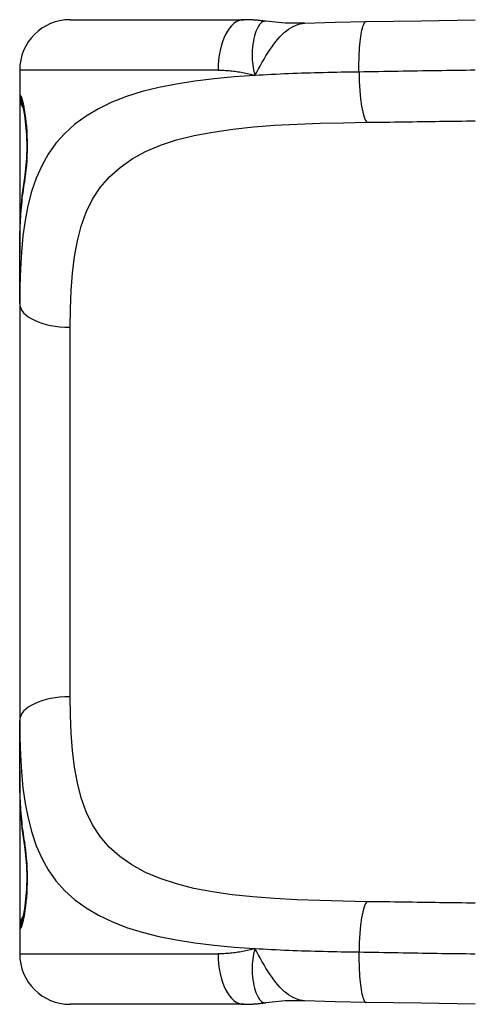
# Model space of a CAD drawing. Header units: inches. Extents: x 6 to 173, y 11 to 93.
# Tile 177 of 214: x 48.143 to 48.499, y 66.145 to 66.913. Entities that reach past the tile are written whole.
import ezdxf

# ---------------------------------------------------------------- set-up
doc = ezdxf.new("R2010")
doc.units = ezdxf.units.IN
doc.header["$MEASUREMENT"] = 0
doc.layers.add('Visible Edges(ANSI)', color=7, linetype='Continuous', lineweight=25)
doc.layers.add('Visible Tangent Edges(ANSI)', color=7, linetype='Continuous', lineweight=25)

msp = doc.modelspace()

# ---------------------------------------------------------------- linework, layer by layer
at = {"layer": 'Visible Edges(ANSI)'}
for p, q in [((48.18283, 66.91259), (48.31822, 66.91259)), ((48.14346, 66.87322), (48.14346, 66.85353)), ((48.14346, 66.85353), (48.14346, 66.72971)), ((48.14346, 66.69134), (48.14346, 66.72971)), ((48.14346, 66.69134), (48.14346, 66.36612)), ((48.14346, 66.32775), (48.14346, 66.36612)), ((48.14346, 66.32775), (48.14346, 66.20393)), ((48.14346, 66.20393), (48.14346, 66.18424)), ((48.31822, 66.14487), (48.18283, 66.14487))]:
    msp.add_line(p, q, dxfattribs=at)
at = {"layer": 'Visible Edges(ANSI)', "flags": 128}
for points in [[(48.33542, 66.91133), (48.3347, 66.91143), (48.33397, 66.91153), (48.33325, 66.91163), (48.33252, 66.91172), (48.3318, 66.9118), (48.33108, 66.91189), (48.33036, 66.91196), (48.32964, 66.91203), (48.32892, 66.9121), (48.3282, 66.91217), (48.32748, 66.91222), (48.32676, 66.91228), (48.32604, 66.91233), (48.32532, 66.91237), (48.32461, 66.91242), (48.32389, 66.91245), (48.32318, 66.91248), (48.32247, 66.91251), (48.32176, 66.91254), (48.32105, 66.91255), (48.32034, 66.91257), (48.31963, 66.91258), (48.31892, 66.91259), (48.31822, 66.91259)], [(48.36572, 66.90979), (48.35054, 66.90983), (48.33542, 66.91133)], [(48.36572, 66.90979), (48.38951, 66.91063), (48.41382, 66.91113)], [(48.41382, 66.91113), (48.45666, 66.91182), (48.49884, 66.9124)], [(48.14735, 66.7894), (48.14826, 66.79633), (48.14891, 66.80457), (48.14917, 66.81353), (48.14897, 66.82255), (48.14836, 66.83093), (48.14748, 66.83808), (48.14655, 66.84332), (48.14617, 66.84495), (48.14599, 66.8456)], [(48.14346, 66.72971), (48.14365, 66.74525), (48.1443, 66.76041), (48.14549, 66.77514), (48.14735, 66.7894)], [(48.14735, 66.26806), (48.14549, 66.28232), (48.1443, 66.29705), (48.14365, 66.31221), (48.14346, 66.32775)], [(48.14599, 66.21186), (48.14617, 66.21252), (48.14655, 66.21415), (48.14748, 66.2194), (48.14837, 66.22656), (48.14898, 66.23495), (48.14917, 66.24396), (48.14891, 66.25294), (48.14825, 66.26117), (48.14735, 66.26806)], [(48.36572, 66.14767), (48.35054, 66.14763), (48.33542, 66.14613)], [(48.41382, 66.14633), (48.38951, 66.14683), (48.36572, 66.14767)], [(48.31822, 66.14487), (48.31892, 66.14487), (48.31963, 66.14488), (48.32034, 66.14489), (48.32105, 66.14491), (48.32176, 66.14493), (48.32247, 66.14495), (48.32318, 66.14498), (48.32389, 66.14501), (48.32461, 66.14505), (48.32532, 66.14509), (48.32604, 66.14513), (48.32676, 66.14518), (48.32748, 66.14524), (48.3282, 66.14529), (48.32892, 66.14536), (48.32964, 66.14543), (48.33036, 66.1455), (48.33108, 66.14557), (48.3318, 66.14566), (48.33252, 66.14574), (48.33325, 66.14583), (48.33397, 66.14593), (48.3347, 66.14603), (48.33542, 66.14613)], [(48.49884, 66.14506), (48.45666, 66.14564), (48.41382, 66.14633)]]:
    msp.add_lwpolyline(points, dxfattribs=at)
at = {"layer": 'Visible Edges(ANSI)'}
for centre, radius, start, end in [((48.18283, 66.87322), 0.03937, 90, 180), ((48.16315, 66.85353), 0.01969, 180, 213.12003), ((48.16315, 66.20393), 0.01969, 146.88001, 180), ((48.18283, 66.18424), 0.03937, 180, 270)]:
    msp.add_arc(centre, radius, start, end, dxfattribs=at)
at = {"layer": 'Visible Tangent Edges(ANSI)'}
for p, q in [((48.29819, 66.87322), (48.14346, 66.87322)), ((48.14346, 66.85353), (48.14408, 66.85353)), ((48.18283, 66.3847), (48.18283, 66.67276)), ((48.14408, 66.20393), (48.14346, 66.20393)), ((48.14346, 66.18424), (48.29819, 66.18424))]:
    msp.add_line(p, q, dxfattribs=at)
at = {"layer": 'Visible Tangent Edges(ANSI)', "flags": 128}
for points in [[(48.33542, 66.91133), (48.33461, 66.91136), (48.33379, 66.9112), (48.33297, 66.91085), (48.33216, 66.91032), (48.33136, 66.90961), (48.33059, 66.90873), (48.32984, 66.90766), (48.32911, 66.90643), (48.32842, 66.90502), (48.32777, 66.90346), (48.32717, 66.90174), (48.32662, 66.89988), (48.32614, 66.89788), (48.32571, 66.89575), (48.32536, 66.89349), (48.32509, 66.89112), (48.3249, 66.88866), (48.32479, 66.8861), (48.3248, 66.88346), (48.32492, 66.88073), (48.32519, 66.87793), (48.32561, 66.87505), (48.3262, 66.8721), (48.32698, 66.86908)], [(48.32698, 66.86908), (48.32839, 66.87169), (48.3298, 66.87429), (48.33121, 66.87686), (48.33262, 66.8794), (48.33406, 66.8819), (48.33551, 66.88435), (48.33698, 66.88674), (48.33848, 66.88906), (48.34002, 66.89129), (48.34158, 66.89344), (48.34317, 66.89548), (48.34479, 66.89742), (48.34644, 66.89923), (48.34811, 66.90093), (48.3498, 66.90249), (48.35151, 66.90392), (48.35325, 66.90521), (48.355, 66.90634), (48.35676, 66.90732), (48.35854, 66.90813), (48.36032, 66.90879), (48.36212, 66.90929), (48.36392, 66.90962), (48.36572, 66.90979)], [(48.40812, 66.87176), (48.4081, 66.87406), (48.40809, 66.87641), (48.40812, 66.87879), (48.40816, 66.8812), (48.40824, 66.88362), (48.40834, 66.88602), (48.40847, 66.88841), (48.40862, 66.89075), (48.40881, 66.89303), (48.40902, 66.89524), (48.40926, 66.89735), (48.40952, 66.89934), (48.40981, 66.90121), (48.41011, 66.90294), (48.41044, 66.90452), (48.41079, 66.90593), (48.41115, 66.90718), (48.41152, 66.90825), (48.4119, 66.90915), (48.41228, 66.90988), (48.41267, 66.91043), (48.41305, 66.91082), (48.41344, 66.91105), (48.41382, 66.91113)], [(48.32698, 66.86908), (48.31086, 66.86792), (48.29525, 66.86645), (48.2802, 66.86463), (48.26576, 66.8624), (48.25198, 66.8597), (48.23894, 66.85648), (48.22673, 66.85266), (48.21538, 66.84821), (48.20489, 66.84313), (48.19528, 66.83741), (48.18655, 66.83102), (48.17872, 66.82397), (48.17178, 66.81625), (48.16575, 66.80783), (48.16062, 66.79871), (48.15633, 66.78894), (48.15278, 66.77854), (48.14991, 66.76757), (48.14766, 66.75603), (48.14597, 66.74398), (48.14478, 66.73144), (48.144, 66.71845), (48.14359, 66.70507), (48.14346, 66.69134)], [(48.29819, 66.87322), (48.29936, 66.87321), (48.30054, 66.87319), (48.30173, 66.87316), (48.30292, 66.87311), (48.30411, 66.87305), (48.30531, 66.87297), (48.30651, 66.87288), (48.30771, 66.87278), (48.30891, 66.87266), (48.31012, 66.87252), (48.31132, 66.87237), (48.31253, 66.87221), (48.31374, 66.87203), (48.31495, 66.87184), (48.31616, 66.87163), (48.31737, 66.87141), (48.31857, 66.87117), (48.31978, 66.87092), (48.32099, 66.87065), (48.32219, 66.87037), (48.32339, 66.87007), (48.32459, 66.86975), (48.32579, 66.86942), (48.32698, 66.86908)], [(48.40812, 66.87176), (48.40463, 66.87172), (48.40114, 66.87166), (48.39766, 66.87161), (48.39419, 66.87155), (48.39072, 66.87149), (48.38727, 66.87142), (48.38382, 66.87134), (48.38038, 66.87126), (48.37695, 66.87118), (48.37353, 66.87109), (48.37012, 66.87099), (48.36672, 66.87089), (48.36334, 66.87078), (48.35996, 66.87067), (48.3566, 66.87054), (48.35325, 66.87041), (48.34991, 66.87027), (48.34659, 66.87013), (48.34328, 66.86998), (48.33999, 66.86981), (48.33671, 66.86964), (48.33345, 66.86946), (48.33021, 66.86928), (48.32698, 66.86908)], [(48.49884, 66.87314), (48.49513, 66.87311), (48.49142, 66.87307), (48.48769, 66.87303), (48.48396, 66.87299), (48.48022, 66.87294), (48.47647, 66.87289), (48.47272, 66.87284), (48.46896, 66.87278), (48.46519, 66.87272), (48.46142, 66.87266), (48.45764, 66.8726), (48.45385, 66.87254), (48.45006, 66.87248), (48.44627, 66.87241), (48.44247, 66.87235), (48.43867, 66.87228), (48.43486, 66.87221), (48.43105, 66.87215), (48.42723, 66.87208), (48.42341, 66.87202), (48.41959, 66.87195), (48.41577, 66.87189), (48.41195, 66.87182), (48.40812, 66.87176)], [(48.14735, 66.78632), (48.1478, 66.78917), (48.14822, 66.79228), (48.14861, 66.7956), (48.14893, 66.7991), (48.1492, 66.80275), (48.14939, 66.80651), (48.14951, 66.81035), (48.14955, 66.8142), (48.14951, 66.81806), (48.14938, 66.82189), (48.14918, 66.82565), (48.14891, 66.8293), (48.14858, 66.8328), (48.14821, 66.83612), (48.14779, 66.83922), (48.14734, 66.84206), (48.14688, 66.84463), (48.14641, 66.8469), (48.14595, 66.84886), (48.14551, 66.8505), (48.14509, 66.85181), (48.1447, 66.85276), (48.14436, 66.85334), (48.14408, 66.85353)], [(48.18283, 66.67276), (48.18299, 66.68727), (48.18353, 66.70134), (48.18455, 66.71488), (48.18615, 66.72782), (48.18844, 66.74011), (48.1915, 66.7517), (48.19543, 66.76254), (48.20033, 66.77257), (48.20633, 66.78174), (48.21347, 66.79002), (48.22174, 66.79745), (48.23113, 66.80403), (48.24162, 66.80978), (48.25319, 66.81473), (48.26585, 66.81888), (48.27955, 66.82226), (48.29417, 66.82502), (48.3096, 66.82722), (48.32576, 66.82893), (48.34257, 66.83022), (48.35992, 66.83116), (48.37774, 66.83182), (48.39593, 66.83226), (48.41441, 66.83256)], [(48.41441, 66.83256), (48.41796, 66.83261), (48.42151, 66.83265), (48.42506, 66.8327), (48.42861, 66.83275), (48.43215, 66.8328), (48.4357, 66.83285), (48.43924, 66.8329), (48.44278, 66.83295), (48.44631, 66.83301), (48.44984, 66.83306), (48.45337, 66.83311), (48.4569, 66.83316), (48.46042, 66.83321), (48.46394, 66.83325), (48.46745, 66.8333), (48.47096, 66.83335), (48.47446, 66.8334), (48.47796, 66.83344), (48.48145, 66.83349), (48.48494, 66.83353), (48.48843, 66.83357), (48.4919, 66.83361), (48.49538, 66.83364), (48.49884, 66.83368)], [(48.14346, 66.72971), (48.14347, 66.73225), (48.14348, 66.73477), (48.14351, 66.73728), (48.14355, 66.73978), (48.1436, 66.74226), (48.14366, 66.74473), (48.14374, 66.74719), (48.14382, 66.74962), (48.14393, 66.75205), (48.14404, 66.75446), (48.14417, 66.75685), (48.14432, 66.75922), (48.14448, 66.76158), (48.14465, 66.76392), (48.14484, 66.76624), (48.14505, 66.76855), (48.14528, 66.77084), (48.14552, 66.77311), (48.14578, 66.77536), (48.14605, 66.77759), (48.14635, 66.7798), (48.14666, 66.78199), (48.147, 66.78416), (48.14735, 66.78632)], [(48.41441, 66.2249), (48.3959, 66.22522), (48.37761, 66.2257), (48.35967, 66.22639), (48.34225, 66.22735), (48.32543, 66.22864), (48.3093, 66.23033), (48.2939, 66.23251), (48.2793, 66.23526), (48.26566, 66.23868), (48.25304, 66.24284), (48.24148, 66.24777), (48.23099, 66.2535), (48.2216, 66.26005), (48.21335, 66.26745), (48.20624, 66.27574), (48.20031, 66.28493), (48.19543, 66.29499), (48.19152, 66.30585), (48.18846, 66.31746), (48.18618, 66.32976), (48.18457, 66.34269), (48.18354, 66.3562), (48.18299, 66.37022), (48.18283, 66.3847)], [(48.14346, 66.36612), (48.14359, 66.35241), (48.14401, 66.33906), (48.1448, 66.32611), (48.14601, 66.31358), (48.1477, 66.30152), (48.14995, 66.28997), (48.15282, 66.27896), (48.15636, 66.26854), (48.16065, 66.25874), (48.16574, 66.2496), (48.17172, 66.24116), (48.17864, 66.23343), (48.18648, 66.22641), (48.19522, 66.22006), (48.20485, 66.21436), (48.21535, 66.20931), (48.22671, 66.20487), (48.2389, 66.20104), (48.25191, 66.19778), (48.26569, 66.19508), (48.28014, 66.19284), (48.2952, 66.19102), (48.31082, 66.18955), (48.32698, 66.18838)], [(48.14735, 66.27114), (48.147, 66.2733), (48.14666, 66.27547), (48.14635, 66.27766), (48.14605, 66.27987), (48.14578, 66.2821), (48.14552, 66.28436), (48.14528, 66.28662), (48.14505, 66.28891), (48.14484, 66.29122), (48.14465, 66.29354), (48.14448, 66.29588), (48.14432, 66.29824), (48.14417, 66.30061), (48.14404, 66.30301), (48.14393, 66.30541), (48.14382, 66.30784), (48.14374, 66.31027), (48.14366, 66.31273), (48.1436, 66.3152), (48.14355, 66.31768), (48.14351, 66.32018), (48.14348, 66.32269), (48.14347, 66.32521), (48.14346, 66.32775)], [(48.14408, 66.20393), (48.14436, 66.20412), (48.1447, 66.20469), (48.14508, 66.20563), (48.1455, 66.20694), (48.14595, 66.20859), (48.14641, 66.21058), (48.14688, 66.21287), (48.14735, 66.21544), (48.1478, 66.2183), (48.14821, 66.22141), (48.14859, 66.22473), (48.14892, 66.22824), (48.14919, 66.23188), (48.14939, 66.23564), (48.14951, 66.23947), (48.14955, 66.24333), (48.1495, 66.24719), (48.14937, 66.25101), (48.14917, 66.25476), (48.1489, 66.2584), (48.14858, 66.26189), (48.14821, 66.2652), (48.1478, 66.2683), (48.14735, 66.27114)], [(48.4988, 66.22377), (48.49534, 66.22381), (48.49188, 66.22384), (48.48841, 66.22388), (48.48494, 66.22392), (48.48146, 66.22396), (48.47797, 66.224), (48.47448, 66.22405), (48.47098, 66.22409), (48.46748, 66.22414), (48.46397, 66.22419), (48.46046, 66.22424), (48.45694, 66.22429), (48.45342, 66.22434), (48.44989, 66.22439), (48.44636, 66.22445), (48.44282, 66.2245), (48.43928, 66.22455), (48.43574, 66.2246), (48.43219, 66.22465), (48.42864, 66.2247), (48.42509, 66.22476), (48.42153, 66.22481), (48.41797, 66.22485), (48.41441, 66.2249)], [(48.32698, 66.18838), (48.32579, 66.18804), (48.32459, 66.18771), (48.32339, 66.18739), (48.32219, 66.1871), (48.32099, 66.18681), (48.31978, 66.18654), (48.31857, 66.18629), (48.31737, 66.18605), (48.31616, 66.18583), (48.31495, 66.18562), (48.31374, 66.18543), (48.31253, 66.18525), (48.31132, 66.18509), (48.31012, 66.18494), (48.30891, 66.1848), (48.30771, 66.18468), (48.30651, 66.18458), (48.30531, 66.18449), (48.30411, 66.18441), (48.30292, 66.18435), (48.30173, 66.1843), (48.30054, 66.18427), (48.29936, 66.18425), (48.29819, 66.18424)], [(48.32698, 66.18838), (48.3262, 66.18536), (48.32561, 66.18241), (48.32519, 66.17953), (48.32492, 66.17673), (48.3248, 66.174), (48.32479, 66.17136), (48.3249, 66.1688), (48.32509, 66.16634), (48.32536, 66.16397), (48.32571, 66.16171), (48.32614, 66.15958), (48.32662, 66.15758), (48.32717, 66.15572), (48.32777, 66.154), (48.32842, 66.15244), (48.32911, 66.15104), (48.32984, 66.1498), (48.33059, 66.14873), (48.33136, 66.14785), (48.33216, 66.14714), (48.33297, 66.14661), (48.33379, 66.14626), (48.33461, 66.14611), (48.33542, 66.14613)], [(48.36572, 66.14767), (48.36392, 66.14784), (48.36212, 66.14817), (48.36032, 66.14867), (48.35854, 66.14933), (48.35676, 66.15015), (48.355, 66.15112), (48.35325, 66.15226), (48.35151, 66.15354), (48.3498, 66.15497), (48.34811, 66.15653), (48.34644, 66.15823), (48.34479, 66.16004), (48.34317, 66.16198), (48.34158, 66.16402), (48.34002, 66.16617), (48.33848, 66.1684), (48.33698, 66.17072), (48.33551, 66.17311), (48.33406, 66.17556), (48.33262, 66.17806), (48.33121, 66.1806), (48.3298, 66.18317), (48.32839, 66.18577), (48.32698, 66.18838)], [(48.32698, 66.18838), (48.33021, 66.18818), (48.33345, 66.188), (48.33672, 66.18782), (48.34, 66.18765), (48.3433, 66.18749), (48.34661, 66.18733), (48.34994, 66.18719), (48.35328, 66.18705), (48.35664, 66.18692), (48.36, 66.1868), (48.36338, 66.18668), (48.36678, 66.18657), (48.37018, 66.18647), (48.37359, 66.18637), (48.37701, 66.18628), (48.38044, 66.1862), (48.38388, 66.18612), (48.38733, 66.18604), (48.39078, 66.18598), (48.39424, 66.18591), (48.3977, 66.18585), (48.40117, 66.1858), (48.40464, 66.18575), (48.40812, 66.1857)], [(48.40812, 66.1857), (48.4081, 66.1834), (48.40809, 66.18105), (48.40812, 66.17867), (48.40816, 66.17626), (48.40824, 66.17384), (48.40834, 66.17144), (48.40847, 66.16905), (48.40862, 66.16671), (48.40881, 66.16443), (48.40902, 66.16222), (48.40926, 66.16012), (48.40952, 66.15812), (48.40981, 66.15625), (48.41011, 66.15452), (48.41044, 66.15294), (48.41079, 66.15153), (48.41115, 66.15028), (48.41152, 66.14921), (48.4119, 66.14831), (48.41228, 66.14758), (48.41267, 66.14703), (48.41305, 66.14664), (48.41344, 66.14641), (48.41382, 66.14633)], [(48.40812, 66.1857), (48.41196, 66.18564), (48.4158, 66.18557), (48.41963, 66.18551), (48.42346, 66.18544), (48.42728, 66.18537), (48.4311, 66.18531), (48.43491, 66.18524), (48.43872, 66.18517), (48.44253, 66.1851), (48.44633, 66.18504), (48.45012, 66.18497), (48.45391, 66.1849), (48.45769, 66.18484), (48.46146, 66.18478), (48.46523, 66.18472), (48.46899, 66.18466), (48.47274, 66.18461), (48.47649, 66.18455), (48.48023, 66.1845), (48.48396, 66.18446), (48.48768, 66.18442), (48.4914, 66.18438), (48.49511, 66.18434), (48.49881, 66.18431)]]:
    msp.add_lwpolyline(points, dxfattribs=at)
at = {"layer": 'Visible Tangent Edges(ANSI)'}
for centre, major_axis, ratio, start_param, end_param in [((48.31822, 66.87322), (0, 0.03937), 0.508749, 0, 1.570796), ((48.41441, 66.87176), (0.00059, -0.03937), 0.159697, 4.710006, 6.190013), ((48.16372, 66.85353), (0, 0.01969), 0.998051, 1.570796, 2.050029), ((48.16679, 66.78632), (-0.01944, 0.00309), 0.702907, 0, 0.222077), ((48.18283, 66.69134), (-0.03937, 0), 0.472046, 0, 1.570796), ((48.18283, 66.36612), (-0.03937, 0), 0.472046, 4.712389, 6.283185), ((48.16679, 66.27114), (-0.01944, -0.00309), 0.702907, 6.061108, 6.283185), ((48.41441, 66.1857), (0.00059, 0.03937), 0.159697, 0.093172, 1.573179), ((48.16372, 66.20393), (0, 0.01969), 0.998051, 1.091081, 1.570796), ((48.31822, 66.18424), (0, -0.03937), 0.508749, 4.712389, 6.283185)]:
    msp.add_ellipse(centre, major_axis=major_axis, ratio=ratio, start_param=start_param, end_param=end_param, dxfattribs=at)

doc.saveas('drawing.dxf')
